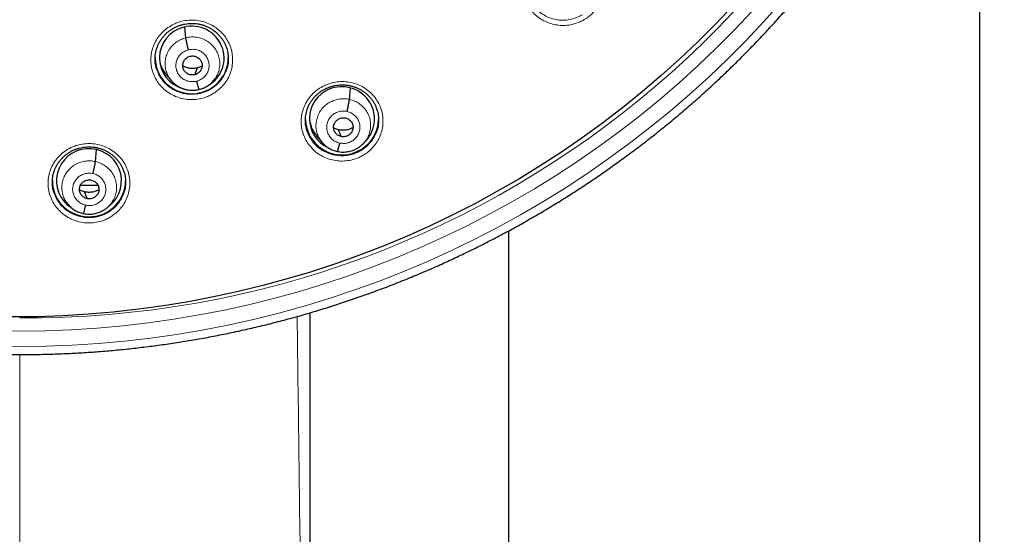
# Model space of a CAD drawing. Header units: millimetres. Extents: x 8 to 2236, y 12 to 2208.
# Tile 49 of 165: x 1087 to 1133, y 1823 to 1847. Entities that reach past the tile are written whole.
import ezdxf

# ---------------------------------------------------------------- set-up
doc = ezdxf.new("R2010")
doc.units = ezdxf.units.MM

msp = doc.modelspace()

# ---------------------------------------------------------------- linework, layer by layer
at = {"color": 7, "linetype": 'Continuous', "lineweight": 30}
for p, q in [((1131.968, 1718.676), (1131.968, 1862.978)), ((1095.083, 1846.075), (1095.034, 1846.577)), ((1095.501, 1844.358), (1095.627, 1844.676)), ((1094.156, 1844.388), (1094.402, 1844.09)), ((1096.383, 1844.098), (1096.506, 1844.247)), ((1102.685, 1843.211), (1102.732, 1843.738)), ((1102.296, 1841.485), (1102.179, 1841.799)), ((1101.158, 1841.522), (1101.406, 1841.222)), ((1103.387, 1841.223), (1103.47, 1841.323)), ((1090.881, 1840.322), (1090.93, 1840.877)), ((1103.391, 1841.236), (1103.383, 1841.226)), ((1089.151, 1838.972), (1089.173, 1838.927)), ((1090.492, 1838.598), (1090.375, 1838.913)), ((1089.447, 1838.524), (1089.601, 1838.338)), ((1091.588, 1838.348), (1091.579, 1838.338)), ((1091.583, 1838.335), (1091.699, 1838.475)), ((1110.068, 1837.095), (1110.068, 1718.676))]:
    msp.add_line(p, q, dxfattribs=at)
at = {"color": 252, "linetype": 'Continuous', "lineweight": 0}
msp.add_line((1087.363, 1831.351), (1087.363, 1731.985), dxfattribs=at)
at = {"color": 252, "linetype": 'Continuous', "lineweight": 0, "flags": 128}
for points in [[(1086.145, 1831.736), (1087.363, 1831.721), (1088.581, 1831.736), (1089.798, 1831.783), (1091.014, 1831.861), (1092.227, 1831.971), (1093.436, 1832.111), (1094.642, 1832.283), (1095.842, 1832.485), (1097.037, 1832.719), (1098.225, 1832.983), (1099.405, 1833.277), (1100.578, 1833.601), (1101.741, 1833.956), (1102.894, 1834.34), (1104.037, 1834.754), (1105.168, 1835.197), (1106.287, 1835.669), (1107.393, 1836.17), (1108.486, 1836.699), (1109.564, 1837.255), (1110.626, 1837.839), (1111.673, 1838.451), (1112.703, 1839.089), (1113.716, 1839.753), (1114.711, 1840.443), (1115.687, 1841.158), (1116.643, 1841.899), (1117.58, 1842.663), (1118.496, 1843.452), (1119.39, 1844.263), (1120.262, 1845.097), (1121.112, 1845.954), (1121.939, 1846.832), (1122.742, 1847.731)], [(1121.388, 1847.309), (1120.575, 1846.445), (1119.738, 1845.602), (1118.88, 1844.781), (1118, 1843.982), (1117.098, 1843.206), (1116.177, 1842.454), (1115.236, 1841.726), (1114.275, 1841.022), (1113.296, 1840.343), (1112.3, 1839.689), (1111.286, 1839.061), (1110.256, 1838.459), (1109.21, 1837.885), (1108.149, 1837.337), (1107.074, 1836.816), (1105.986, 1836.324), (1104.885, 1835.859), (1103.771, 1835.423), (1102.647, 1835.016), (1101.512, 1834.638), (1100.367, 1834.289), (1099.213, 1833.97), (1098.052, 1833.68), (1096.883, 1833.42), (1095.707, 1833.191), (1094.526, 1832.991), (1093.34, 1832.823), (1092.149, 1832.684), (1090.956, 1832.577), (1089.76, 1832.5), (1088.562, 1832.453), (1087.363, 1832.438), (1086.165, 1832.453)]]:
    msp.add_lwpolyline(points, dxfattribs=at)
at = {"color": 7, "linetype": 'Continuous', "lineweight": 30, "flags": 128}
msp.add_lwpolyline([(1120.515, 1847.574), (1119.712, 1846.728), (1118.886, 1845.903), (1118.038, 1845.1), (1117.17, 1844.319), (1116.281, 1843.56), (1115.372, 1842.825), (1114.443, 1842.113), (1113.496, 1841.425), (1112.531, 1840.761), (1111.549, 1840.123), (1110.55, 1839.51), (1109.535, 1838.923), (1108.505, 1838.363), (1107.46, 1837.829), (1106.401, 1837.322), (1105.329, 1836.842), (1104.244, 1836.391), (1103.148, 1835.967), (1102.041, 1835.571), (1100.924, 1835.204), (1099.797, 1834.866), (1098.662, 1834.557), (1097.519, 1834.277), (1096.369, 1834.027), (1095.213, 1833.806), (1094.051, 1833.616), (1092.884, 1833.455), (1091.714, 1833.324), (1090.54, 1833.223), (1089.364, 1833.152), (1088.187, 1833.112), (1087.009, 1833.102)], dxfattribs=at)
at = {"color": 252, "linetype": 'Continuous', "lineweight": 0}
msp.add_arc((1087.708, 1878.029), 44.972, 269.5605, 351.3998, dxfattribs=at)
at = {"color": 7, "linetype": 'Continuous', "lineweight": 30}
for centre, radius, start, end in [((1095.347, 1845.168), 1.693, 180.7051, 284.3235), ((1095.379, 1845.159), 1.676, 283.3522, 359.6146), ((1102.334, 1842.329), 1.697, 182.3666, 293.1694), ((1102.369, 1842.313), 1.669, 292.2995, 358.7255), ((1090.567, 1839.443), 1.686, 180.5378, 275.5197), ((1090.6, 1839.441), 1.681, 274.4052, 359.5356)]:
    msp.add_arc(centre, radius, start, end, dxfattribs=at)
for centre, major_axis, ratio, start_param, end_param in [((1095.358, 1845.134), (1.494, -0.143), 0.986246, 1.910687, 4.539827), ((1095.358, 1845.134), (1.494, -0.143), 0.986246, 5.335975, 8.193873), ((1102.337, 1842.307), (1.484, -0.295), 0.985767, 2.168707, 4.473564), ((1102.337, 1842.307), (1.484, -0.295), 0.985767, 5.729225, 8.451892), ((1090.581, 1839.43), (1.508, -0.09), 0.988953, 1.717853, 4.187704), ((1090.581, 1839.43), (1.508, -0.09), 0.988953, 5.452049, 8.001039), ((1102.337, 1842.307), (1.484, -0.295), 0.985767, 5.665524, 5.675265)]:
    msp.add_ellipse(centre, major_axis=major_axis, ratio=ratio, start_param=start_param, end_param=end_param, dxfattribs=at)
for points, knots in [([(1079.685, 1831.972), (1079.913, 1831.935), (1080.394, 1831.859), (1081.131, 1831.757), (1081.895, 1831.662), (1082.661, 1831.58), (1083.428, 1831.511), (1084.196, 1831.454), (1084.965, 1831.409), (1085.735, 1831.376), (1086.505, 1831.356), (1087.275, 1831.349), (1088.046, 1831.354), (1088.816, 1831.371), (1089.586, 1831.4), (1090.355, 1831.442), (1091.123, 1831.497), (1091.89, 1831.563), (1092.657, 1831.642), (1093.421, 1831.734), (1094.184, 1831.837), (1094.946, 1831.953), (1095.705, 1832.081), (1096.462, 1832.222), (1097.217, 1832.374), (1097.968, 1832.539), (1098.717, 1832.716), (1099.463, 1832.904), (1100.206, 1833.105), (1100.945, 1833.318), (1101.681, 1833.542), (1102.413, 1833.779), (1103.141, 1834.027), (1103.864, 1834.287), (1104.583, 1834.558), (1105.298, 1834.841), (1106.007, 1835.135), (1106.712, 1835.441), (1107.411, 1835.758), (1108.105, 1836.086), (1108.794, 1836.426), (1109.476, 1836.776), (1110.153, 1837.138), (1110.824, 1837.51), (1111.488, 1837.893), (1112.146, 1838.286), (1112.797, 1838.691), (1113.442, 1839.105), (1114.079, 1839.53), (1114.709, 1839.965), (1115.332, 1840.41), (1115.947, 1840.865), (1116.555, 1841.33), (1117.154, 1841.805), (1117.746, 1842.289), (1118.33, 1842.783), (1118.905, 1843.286), (1119.472, 1843.798), (1120.03, 1844.32), (1120.579, 1844.85), (1121.12, 1845.389), (1121.651, 1845.936), (1122.173, 1846.492), (1122.686, 1847.057), (1123.189, 1847.629), (1123.683, 1848.21), (1124.167, 1848.798), (1124.641, 1849.395), (1125.105, 1849.998), (1125.559, 1850.609), (1126.003, 1851.228), (1126.436, 1851.853), (1126.858, 1852.485), (1127.271, 1853.124), (1127.672, 1853.77), (1128.063, 1854.422), (1128.442, 1855.08), (1128.811, 1855.744), (1129.168, 1856.414), (1129.514, 1857.09), (1129.849, 1857.771), (1130.173, 1858.457), (1130.485, 1859.149), (1130.785, 1859.845), (1131.074, 1860.546), (1131.351, 1861.252), (1131.616, 1861.962), (1131.869, 1862.677), (1132.11, 1863.395), (1132.34, 1864.117), (1132.557, 1864.842), (1132.762, 1865.572), (1132.947, 1866.272), (1133.058, 1866.73), (1133.11, 1866.944)], [0, 0, 0, 0, 0.009788, 0.020686, 0.031584, 0.042482, 0.05338, 0.064278, 0.075177, 0.086075, 0.096973, 0.107871, 0.118769, 0.129667, 0.140565, 0.151463, 0.162362, 0.17326, 0.184158, 0.195056, 0.205954, 0.216852, 0.22775, 0.238648, 0.249546, 0.260444, 0.271342, 0.28224, 0.293138, 0.304036, 0.314934, 0.325832, 0.33673, 0.347628, 0.358526, 0.369423, 0.380321, 0.391219, 0.402117, 0.413014, 0.423912, 0.434809, 0.445707, 0.456605, 0.467502, 0.478399, 0.489297, 0.500194, 0.511091, 0.521989, 0.532886, 0.543783, 0.55468, 0.565577, 0.576474, 0.587371, 0.598268, 0.609165, 0.620062, 0.630959, 0.641855, 0.652752, 0.663649, 0.674545, 0.685442, 0.696338, 0.707234, 0.718131, 0.729027, 0.739923, 0.750819, 0.761716, 0.772612, 0.783508, 0.794404, 0.8053, 0.816196, 0.827091, 0.837987, 0.848883, 0.859779, 0.870674, 0.88157, 0.892465, 0.903361, 0.914256, 0.925152, 0.936047, 0.946943, 0.957838, 0.968733, 0.979629, 0.990524, 1, 1, 1, 1]), ([(1093.753, 1845.641), (1093.757, 1845.651), (1093.774, 1845.705), (1093.818, 1845.8), (1093.885, 1845.925), (1093.964, 1846.043), (1094.053, 1846.155), (1094.153, 1846.259), (1094.261, 1846.356), (1094.378, 1846.444), (1094.502, 1846.521), (1094.632, 1846.588), (1094.766, 1846.643), (1094.904, 1846.686), (1095.046, 1846.717), (1095.19, 1846.737), (1095.336, 1846.745), (1095.483, 1846.741), (1095.63, 1846.724), (1095.774, 1846.696), (1095.914, 1846.656), (1096.05, 1846.604), (1096.18, 1846.541), (1096.303, 1846.468), (1096.419, 1846.385), (1096.529, 1846.292), (1096.631, 1846.189), (1096.724, 1846.078), (1096.807, 1845.96), (1096.878, 1845.836), (1096.926, 1845.735), (1096.947, 1845.675), (1096.953, 1845.659)], [0, 0, 0, 0, 0.007537, 0.042505, 0.077089, 0.111763, 0.146706, 0.181862, 0.217156, 0.252492, 0.287749, 0.322843, 0.357714, 0.392269, 0.426751, 0.461532, 0.496558, 0.531753, 0.567026, 0.60226, 0.63737, 0.672301, 0.706942, 0.741354, 0.776095, 0.811173, 0.846498, 0.881953, 0.917388, 0.952654, 0.987645, 1, 1, 1, 1]), ([(1095.204, 1845.517), (1095.196, 1845.546), (1095.182, 1845.604), (1095.16, 1845.693), (1095.14, 1845.778), (1095.123, 1845.859), (1095.107, 1845.931), (1095.095, 1845.993), (1095.086, 1846.043), (1095.084, 1846.065), (1095.083, 1846.075)], [0, 0, 0, 0, 0.126292, 0.251728, 0.376567, 0.500877, 0.624926, 0.749284, 0.874246, 1, 1, 1, 1]), ([(1093.751, 1844.563), (1093.733, 1844.613), (1093.682, 1844.75), (1093.651, 1844.989), (1093.658, 1845.267), (1093.695, 1845.488), (1093.744, 1845.608), (1093.758, 1845.642)], [0, 0, 0, 0, 0.144108, 0.39643, 0.648751, 0.900729, 1, 1, 1, 1]), ([(1096.949, 1845.661), (1096.96, 1845.635), (1097.008, 1845.523), (1097.048, 1845.31), (1097.061, 1845.032), (1097.028, 1844.758), (1096.968, 1844.587), (1096.938, 1844.504)], [0, 0, 0, 0, 0.072572, 0.3079, 0.542975, 0.778048, 1, 1, 1, 1]), ([(1095.501, 1844.358), (1095.471, 1844.353), (1095.413, 1844.342), (1095.323, 1844.349), (1095.237, 1844.371), (1095.156, 1844.408), (1095.084, 1844.46), (1095.023, 1844.523), (1094.978, 1844.598), (1094.948, 1844.68), (1094.935, 1844.765), (1094.939, 1844.852), (1094.962, 1844.936), (1095.001, 1845.015), (1095.054, 1845.085), (1095.12, 1845.144), (1095.195, 1845.191), (1095.252, 1845.209), (1095.281, 1845.217)], [0, 0, 0, 0, 0.062616, 0.12509, 0.187745, 0.250478, 0.313047, 0.375342, 0.437604, 0.5, 0.562395, 0.624658, 0.686954, 0.749523, 0.812256, 0.87491, 0.937384, 1, 1, 1, 1]), ([(1095.281, 1845.217), (1095.31, 1845.223), (1095.368, 1845.234), (1095.458, 1845.227), (1095.544, 1845.205), (1095.625, 1845.167), (1095.697, 1845.116), (1095.758, 1845.052), (1095.803, 1844.978), (1095.833, 1844.896), (1095.846, 1844.81), (1095.842, 1844.724), (1095.819, 1844.639), (1095.78, 1844.561), (1095.727, 1844.491), (1095.662, 1844.432), (1095.586, 1844.384), (1095.529, 1844.367), (1095.501, 1844.358)], [0, 0, 0, 0, 0.062616, 0.12509, 0.187744, 0.250477, 0.313046, 0.375341, 0.437603, 0.499999, 0.562394, 0.624657, 0.686953, 0.749522, 0.812255, 0.87491, 0.937384, 1, 1, 1, 1]), ([(1093.872, 1844.931), (1093.898, 1844.855), (1093.954, 1844.682), (1094.057, 1844.499), (1094.144, 1844.408), (1094.16, 1844.392)], [0, 0, 0, 0, 0.393313, 0.887538, 1, 1, 1, 1]), ([(1095.627, 1844.676), (1095.564, 1844.664), (1095.438, 1844.64), (1095.246, 1844.656), (1095.077, 1844.696), (1094.979, 1844.745), (1094.938, 1844.766)], [0, 0, 0, 0, 0.268526, 0.536446, 0.805138, 1, 1, 1, 1]), ([(1095.841, 1844.76), (1095.829, 1844.753), (1095.764, 1844.712), (1095.689, 1844.692), (1095.627, 1844.676)], [0, 0, 0, 0, 0.174862, 1, 1, 1, 1]), ([(1094.393, 1844.101), (1094.398, 1844.095), (1094.41, 1844.081), (1094.443, 1844.043), (1094.502, 1843.983), (1094.598, 1843.899), (1094.713, 1843.821), (1094.841, 1843.753), (1094.975, 1843.7), (1095.114, 1843.661), (1095.255, 1843.639), (1095.394, 1843.632), (1095.542, 1843.64), (1095.642, 1843.661), (1095.693, 1843.673)], [0, 0, 0, 0, 0.017385, 0.040394, 0.104182, 0.192233, 0.304692, 0.393308, 0.492828, 0.603211, 0.693117, 0.789109, 0.891294, 1, 1, 1, 1]), ([(1095.577, 1844.059), (1095.585, 1844.03), (1095.599, 1843.973), (1095.621, 1843.895), (1095.641, 1843.825), (1095.659, 1843.765), (1095.674, 1843.718), (1095.686, 1843.686), (1095.69, 1843.678), (1095.693, 1843.674)], [0, 0, 0, 0, 0.144511, 0.290043, 0.436429, 0.583164, 0.729865, 0.876425, 1, 1, 1, 1]), ([(1095.693, 1843.673), (1095.76, 1843.69), (1095.895, 1843.726), (1096.081, 1843.825), (1096.251, 1843.95), (1096.344, 1844.055), (1096.391, 1844.108)], [0, 0, 0, 0, 0.249039, 0.498396, 0.748773, 1, 1, 1, 1]), ([(1100.736, 1842.779), (1100.739, 1842.789), (1100.756, 1842.843), (1100.8, 1842.939), (1100.867, 1843.063), (1100.946, 1843.181), (1101.035, 1843.293), (1101.134, 1843.398), (1101.242, 1843.495), (1101.359, 1843.583), (1101.483, 1843.661), (1101.612, 1843.728), (1101.747, 1843.783), (1101.885, 1843.827), (1102.026, 1843.859), (1102.17, 1843.879), (1102.316, 1843.887), (1102.463, 1843.884), (1102.609, 1843.868), (1102.754, 1843.84), (1102.894, 1843.801), (1103.03, 1843.75), (1103.16, 1843.688), (1103.283, 1843.615), (1103.4, 1843.533), (1103.51, 1843.44), (1103.612, 1843.338), (1103.705, 1843.227), (1103.788, 1843.11), (1103.859, 1842.986), (1103.908, 1842.885), (1103.93, 1842.824), (1103.935, 1842.808)], [0, 0, 0, 0, 0.007566, 0.042502, 0.077047, 0.111679, 0.146581, 0.181697, 0.216951, 0.252247, 0.287464, 0.322516, 0.357344, 0.391856, 0.426303, 0.461051, 0.496046, 0.531215, 0.566467, 0.601687, 0.636788, 0.671717, 0.706363, 0.74078, 0.775525, 0.810608, 0.845937, 0.881397, 0.916841, 0.952118, 0.987124, 1, 1, 1, 1]), ([(1102.572, 1842.65), (1102.579, 1842.679), (1102.593, 1842.737), (1102.613, 1842.826), (1102.631, 1842.912), (1102.648, 1842.993), (1102.662, 1843.066), (1102.673, 1843.128), (1102.682, 1843.179), (1102.684, 1843.2), (1102.685, 1843.211)], [0, 0, 0, 0, 0.125674, 0.25095, 0.37593, 0.500534, 0.624912, 0.749534, 0.874557, 1, 1, 1, 1]), ([(1100.735, 1841.702), (1100.716, 1841.752), (1100.666, 1841.89), (1100.634, 1842.128), (1100.64, 1842.406), (1100.678, 1842.627), (1100.727, 1842.747), (1100.74, 1842.781)], [0, 0, 0, 0, 0.145129, 0.397395, 0.64966, 0.901461, 1, 1, 1, 1]), ([(1103.931, 1842.81), (1103.942, 1842.783), (1103.991, 1842.672), (1104.03, 1842.459), (1104.044, 1842.181), (1104.011, 1841.908), (1103.951, 1841.736), (1103.921, 1841.653)], [0, 0, 0, 0, 0.072597, 0.307687, 0.542371, 0.777055, 1, 1, 1, 1]), ([(1100.834, 1842.223), (1100.856, 1842.128), (1100.902, 1841.934), (1101.019, 1841.698), (1101.124, 1841.573), (1101.164, 1841.526)], [0, 0, 0, 0, 0.375355, 0.765952, 1, 1, 1, 1]), ([(1102.296, 1841.485), (1102.268, 1841.493), (1102.211, 1841.509), (1102.134, 1841.554), (1102.068, 1841.612), (1102.013, 1841.681), (1101.973, 1841.759), (1101.949, 1841.842), (1101.943, 1841.929), (1101.954, 1842.015), (1101.983, 1842.097), (1102.027, 1842.173), (1102.086, 1842.238), (1102.157, 1842.291), (1102.238, 1842.33), (1102.324, 1842.354), (1102.413, 1842.363), (1102.472, 1842.353), (1102.501, 1842.348)], [0, 0, 0, 0, 0.0626184, 0.1250977, 0.1877553, 0.2504894, 0.313058, 0.3753544, 0.4376197, 0.5000164, 0.562408, 0.6246619, 0.686949, 0.7495139, 0.8122485, 0.8749072, 0.9373855, 1, 1, 1, 1]), ([(1102.501, 1842.348), (1102.53, 1842.34), (1102.587, 1842.324), (1102.663, 1842.279), (1102.73, 1842.221), (1102.784, 1842.152), (1102.825, 1842.074), (1102.849, 1841.991), (1102.855, 1841.904), (1102.843, 1841.818), (1102.815, 1841.736), (1102.771, 1841.66), (1102.711, 1841.595), (1102.64, 1841.542), (1102.56, 1841.503), (1102.474, 1841.479), (1102.384, 1841.47), (1102.326, 1841.48), (1102.296, 1841.485)], [0, 0, 0, 0, 0.062618, 0.125097, 0.187755, 0.250488, 0.313057, 0.375353, 0.437618, 0.500015, 0.562407, 0.624661, 0.686948, 0.749513, 0.812248, 0.874907, 0.937385, 1, 1, 1, 1]), ([(1102.179, 1841.799), (1102.117, 1841.815), (1102.036, 1841.835), (1101.965, 1841.877), (1101.949, 1841.887)], [0, 0, 0, 0, 0.766642, 1, 1, 1, 1]), ([(1102.851, 1841.897), (1102.815, 1841.878), (1102.723, 1841.83), (1102.56, 1841.788), (1102.368, 1841.768), (1102.242, 1841.789), (1102.179, 1841.799)], [0, 0, 0, 0, 0.174739, 0.450155, 0.724778, 1, 1, 1, 1]), ([(1088.978, 1839.907), (1088.981, 1839.915), (1088.998, 1839.968), (1089.041, 1840.062), (1089.108, 1840.186), (1089.186, 1840.304), (1089.275, 1840.416), (1089.374, 1840.521), (1089.482, 1840.618), (1089.598, 1840.706), (1089.722, 1840.783), (1089.852, 1840.85), (1089.986, 1840.905), (1090.124, 1840.948), (1090.265, 1840.98), (1090.409, 1841), (1090.555, 1841.008), (1090.702, 1841.004), (1090.848, 1840.988), (1090.993, 1840.96), (1091.134, 1840.921), (1091.269, 1840.87), (1091.399, 1840.808), (1091.522, 1840.735), (1091.639, 1840.652), (1091.75, 1840.56), (1091.852, 1840.457), (1091.945, 1840.347), (1092.029, 1840.229), (1092.1, 1840.106), (1092.15, 1840.003), (1092.172, 1839.941), (1092.178, 1839.923)], [0, 0, 0, 0, 0.006653, 0.041633, 0.076227, 0.110905, 0.145848, 0.181002, 0.216289, 0.251614, 0.286856, 0.321932, 0.356784, 0.391315, 0.425758, 0.460497, 0.495481, 0.530634, 0.565864, 0.601052, 0.636113, 0.670993, 0.705583, 0.739941, 0.774628, 0.809657, 0.844939, 0.880356, 0.915762, 0.951003, 0.985972, 1, 1, 1, 1]), ([(1101.401, 1841.23), (1101.449, 1841.177), (1101.544, 1841.07), (1101.719, 1840.944), (1101.91, 1840.846), (1102.049, 1840.812), (1102.118, 1840.795)], [0, 0, 0, 0, 0.250953, 0.501284, 0.750761, 1, 1, 1, 1]), ([(1102.118, 1840.795), (1102.162, 1840.786), (1102.248, 1840.769), (1102.377, 1840.761), (1102.5, 1840.766), (1102.65, 1840.785), (1102.818, 1840.829), (1102.993, 1840.905), (1103.135, 1840.99), (1103.247, 1841.077), (1103.332, 1841.158), (1103.377, 1841.211), (1103.397, 1841.234)], [0, 0, 0, 0, 0.0950992, 0.1855364, 0.2715659, 0.3532975, 0.5038295, 0.6372523, 0.7534945, 0.8526189, 0.9347313, 1, 1, 1, 1]), ([(1102.225, 1841.183), (1102.218, 1841.155), (1102.204, 1841.097), (1102.185, 1841.02), (1102.167, 1840.95), (1102.15, 1840.891), (1102.136, 1840.844), (1102.125, 1840.811), (1102.12, 1840.801), (1102.118, 1840.797)], [0, 0, 0, 0, 0.145237, 0.290616, 0.436831, 0.583717, 0.730676, 0.877104, 1, 1, 1, 1]), ([(1090.768, 1839.762), (1090.775, 1839.791), (1090.788, 1839.849), (1090.808, 1839.938), (1090.827, 1840.024), (1090.843, 1840.105), (1090.858, 1840.177), (1090.869, 1840.239), (1090.877, 1840.29), (1090.879, 1840.311), (1090.881, 1840.322)], [0, 0, 0, 0, 0.126049, 0.251433, 0.376335, 0.500758, 0.624928, 0.749386, 0.874373, 1, 1, 1, 1]), ([(1092.174, 1839.925), (1092.185, 1839.9), (1092.233, 1839.79), (1092.273, 1839.579), (1092.287, 1839.301), (1092.255, 1839.027), (1092.194, 1838.855), (1092.165, 1838.771)], [0, 0, 0, 0, 0.0686892, 0.3042399, 0.539557, 0.7748735, 1, 1, 1, 1]), ([(1088.977, 1838.833), (1088.959, 1838.881), (1088.909, 1839.017), (1088.878, 1839.253), (1088.883, 1839.531), (1088.92, 1839.753), (1088.969, 1839.873), (1088.983, 1839.908)], [0, 0, 0, 0, 0.139913, 0.392989, 0.646065, 0.89874, 1, 1, 1, 1]), ([(1090.492, 1838.598), (1090.463, 1838.606), (1090.406, 1838.622), (1090.33, 1838.668), (1090.263, 1838.726), (1090.209, 1838.795), (1090.168, 1838.873), (1090.144, 1838.956), (1090.138, 1839.043), (1090.15, 1839.129), (1090.178, 1839.211), (1090.222, 1839.287), (1090.282, 1839.351), (1090.353, 1839.404), (1090.433, 1839.443), (1090.519, 1839.467), (1090.608, 1839.475), (1090.667, 1839.466), (1090.696, 1839.461)], [0, 0, 0, 0, 0.062617, 0.125093, 0.187748, 0.250481, 0.313051, 0.375349, 0.437614, 0.50001, 0.562404, 0.624662, 0.686954, 0.749522, 0.812255, 0.87491, 0.937385, 1, 1, 1, 1]), ([(1090.696, 1839.461), (1090.725, 1839.453), (1090.782, 1839.437), (1090.859, 1839.391), (1090.925, 1839.333), (1090.98, 1839.264), (1091.02, 1839.186), (1091.044, 1839.103), (1091.05, 1839.016), (1091.038, 1838.93), (1091.01, 1838.848), (1090.966, 1838.772), (1090.907, 1838.707), (1090.835, 1838.655), (1090.755, 1838.616), (1090.669, 1838.592), (1090.58, 1838.583), (1090.521, 1838.593), (1090.492, 1838.598)], [0, 0, 0, 0, 0.062617, 0.125093, 0.187747, 0.25048, 0.313049, 0.375347, 0.437612, 0.500009, 0.562403, 0.624661, 0.686953, 0.74952, 0.812254, 0.87491, 0.937385, 1, 1, 1, 1]), ([(1090.375, 1838.913), (1090.312, 1838.929), (1090.231, 1838.949), (1090.16, 1838.992), (1090.144, 1839.002)], [0, 0, 0, 0, 0.766682, 1, 1, 1, 1]), ([(1090.533, 1839.21), (1090.422, 1839.21), (1090.308, 1839.21), (1090.184, 1839.21), (1090.181, 1839.21)], [0, 0, 0, 0, 0.974998, 1, 1, 1, 1]), ([(1091.046, 1839.009), (1091.011, 1838.991), (1090.919, 1838.942), (1090.755, 1838.901), (1090.564, 1838.881), (1090.438, 1838.903), (1090.375, 1838.913)], [0, 0, 0, 0, 0.1748355, 0.4502143, 0.7248004, 1, 1, 1, 1]), ([(1091.004, 1839.21), (1090.983, 1839.21), (1090.899, 1839.21), (1090.743, 1839.21), (1090.603, 1839.21), (1090.533, 1839.21)], [0, 0, 0, 0, 0.146289, 0.572548, 1, 1, 1, 1]), ([(1089.597, 1838.346), (1089.644, 1838.292), (1089.74, 1838.185), (1089.914, 1838.059), (1090.106, 1837.96), (1090.244, 1837.926), (1090.313, 1837.909)], [0, 0, 0, 0, 0.250889, 0.501202, 0.750702, 1, 1, 1, 1]), ([(1090.313, 1837.91), (1090.357, 1837.901), (1090.444, 1837.883), (1090.573, 1837.875), (1090.695, 1837.879), (1090.845, 1837.898), (1091.014, 1837.942), (1091.189, 1838.017), (1091.331, 1838.102), (1091.443, 1838.189), (1091.528, 1838.27), (1091.573, 1838.323), (1091.593, 1838.346)], [0, 0, 0, 0, 0.095094, 0.185523, 0.271544, 0.353267, 0.503786, 0.637202, 0.753444, 0.852577, 0.934706, 1, 1, 1, 1]), ([(1090.421, 1838.297), (1090.414, 1838.268), (1090.4, 1838.211), (1090.38, 1838.134), (1090.362, 1838.065), (1090.346, 1838.005), (1090.331, 1837.958), (1090.32, 1837.925), (1090.316, 1837.915), (1090.314, 1837.911)], [0, 0, 0, 0, 0.144861, 0.290147, 0.436473, 0.583581, 0.730781, 0.877372, 1, 1, 1, 1]), ([(1100.863, 1716.129), (1100.863, 1716.198), (1100.862, 1716.562), (1100.862, 1717.204), (1100.862, 1718.038), (1100.862, 1718.823), (1100.862, 1719.559), (1100.862, 1720.234), (1100.862, 1720.85), (1100.862, 1721.408), (1100.862, 1721.922), (1100.862, 1722.392), (1100.862, 1722.825), (1100.862, 1723.218), (1100.862, 1723.57), (1100.862, 1723.873), (1100.862, 1724.128), (1100.862, 1724.333), (1100.862, 1724.5), (1100.862, 1724.647), (1100.862, 1724.796), (1100.862, 1725.036), (1100.862, 1725.381), (1100.862, 1725.846), (1100.862, 1726.342), (1100.862, 1726.866), (1100.862, 1727.413), (1100.862, 1728.002), (1100.862, 1728.62), (1100.862, 1729.256), (1100.862, 1730.265), (1100.862, 1731.655), (1100.862, 1733.436), (1100.862, 1735.252), (1100.862, 1737.115), (1100.862, 1739.026), (1100.862, 1740.976), (1100.862, 1742.935), (1100.862, 1744.888), (1100.862, 1746.829), (1100.861, 1748.758), (1100.861, 1750.539), (1100.861, 1752.173), (1100.861, 1753.661), (1100.861, 1755.142), (1100.861, 1756.612), (1100.861, 1758.047), (1100.861, 1759.433), (1100.861, 1760.759), (1100.861, 1762.032), (1100.861, 1763.254), (1100.861, 1764.424), (1100.861, 1765.541), (1100.86, 1766.607), (1100.86, 1767.503), (1100.86, 1768.243), (1100.86, 1768.851), (1100.86, 1769.472), (1100.86, 1770.12), (1100.86, 1770.853), (1100.86, 1771.677), (1100.86, 1772.595), (1100.86, 1773.559), (1100.86, 1774.567), (1100.86, 1775.613), (1100.86, 1776.696), (1100.86, 1777.817), (1100.86, 1778.971), (1100.86, 1780.68), (1100.86, 1782.916), (1100.86, 1785.659), (1100.86, 1788.27), (1100.86, 1790.749), (1100.86, 1793.098), (1100.86, 1795.412), (1100.86, 1797.687), (1100.86, 1799.923), (1100.86, 1802.075), (1100.86, 1804.147), (1100.86, 1805.694), (1100.86, 1806.77), (1100.86, 1807.385), (1100.86, 1807.997), (1100.86, 1808.614), (1100.86, 1809.311), (1100.86, 1810.106), (1100.86, 1811.008), (1100.86, 1811.962), (1100.86, 1812.968), (1100.86, 1814.025), (1100.86, 1815.134), (1100.86, 1816.294), (1100.86, 1817.506), (1100.86, 1818.769), (1100.86, 1820.085), (1100.86, 1821.452), (1100.86, 1822.87), (1100.86, 1824.341), (1100.86, 1825.818), (1100.86, 1827.3), (1100.86, 1828.785), (1100.86, 1830.312), (1100.86, 1831.821), (1100.86, 1832.82), (1100.86, 1833.296)], [0, 0, 0, 0, 0.001777, 0.009314, 0.016433, 0.023132, 0.029412, 0.03527, 0.040408, 0.045172, 0.04956, 0.053574, 0.057211, 0.060631, 0.063635, 0.066224, 0.068397, 0.070154, 0.071476, 0.072666, 0.073934, 0.075282, 0.078806, 0.082775, 0.087191, 0.09151, 0.096184, 0.101213, 0.106569, 0.112016, 0.117505, 0.13241, 0.147612, 0.16311, 0.178904, 0.195325, 0.212049, 0.228818, 0.245487, 0.262057, 0.278526, 0.294895, 0.307658, 0.32036, 0.333001, 0.34558, 0.357994, 0.369753, 0.381069, 0.391941, 0.402369, 0.412353, 0.421892, 0.430987, 0.439637, 0.444847, 0.449933, 0.455214, 0.460745, 0.466526, 0.473989, 0.481831, 0.490053, 0.498656, 0.507639, 0.516832, 0.526393, 0.536322, 0.546391, 0.570133, 0.593548, 0.616632, 0.636961, 0.657022, 0.676786, 0.696208, 0.715285, 0.734019, 0.75133, 0.768337, 0.77362, 0.778872, 0.784094, 0.789295, 0.794679, 0.80194, 0.809642, 0.817783, 0.826364, 0.835386, 0.844849, 0.854751, 0.865095, 0.875879, 0.887105, 0.898771, 0.910878, 0.923427, 0.936417, 0.948712, 0.961378, 0.974416, 0.987824, 1, 1, 1, 1])]:
    msp.add_open_spline(points, degree=3, knots=knots, dxfattribs=at)
at = {"color": 252, "linetype": 'Continuous', "lineweight": 0}
for points, knots in [([(1113.624, 1846.934), (1113.692, 1846.979), (1113.848, 1847.083), (1114.06, 1847.287), (1114.25, 1847.54), (1114.394, 1847.821), (1114.488, 1848.12), (1114.529, 1848.43), (1114.516, 1848.742), (1114.449, 1849.048), (1114.331, 1849.338), (1114.164, 1849.604), (1113.953, 1849.84), (1113.704, 1850.036), (1113.424, 1850.19), (1113.121, 1850.294), (1112.804, 1850.349), (1112.482, 1850.349), (1112.203, 1850.305), (1111.973, 1850.235), (1111.751, 1850.142), (1111.51, 1850), (1111.265, 1849.795), (1111.059, 1849.554), (1110.897, 1849.283), (1110.784, 1848.99), (1110.723, 1848.682), (1110.716, 1848.37), (1110.762, 1848.061), (1110.862, 1847.764), (1111.01, 1847.487), (1111.206, 1847.24), (1111.441, 1847.028), (1111.711, 1846.858), (1112.006, 1846.734), (1112.319, 1846.661), (1112.64, 1846.64), (1112.961, 1846.672), (1113.232, 1846.745), (1113.453, 1846.836), (1113.567, 1846.902), (1113.624, 1846.934)], [0, 0, 0, 0, 0.020515, 0.047296, 0.074076, 0.100853, 0.12763, 0.154433, 0.181236, 0.208083, 0.23493, 0.261821, 0.288712, 0.315627, 0.342542, 0.36945, 0.396358, 0.423232, 0.450106, 0.466889, 0.483672, 0.510448, 0.537225, 0.564002, 0.590779, 0.617561, 0.644343, 0.671158, 0.697974, 0.724836, 0.751698, 0.778599, 0.805501, 0.832417, 0.859333, 0.886233, 0.913133, 0.939992, 0.966852, 0.983426, 1, 1, 1, 1]), ([(1113.511, 1847.148), (1113.46, 1847.119), (1113.357, 1847.061), (1113.16, 1846.979), (1112.917, 1846.913), (1112.631, 1846.884), (1112.344, 1846.903), (1112.157, 1846.946), (1111.976, 1847.005), (1111.799, 1847.079), (1111.558, 1847.23), (1111.347, 1847.42), (1111.174, 1847.641), (1111.061, 1847.837), (1111.022, 1847.962), (1111.011, 1847.998)], [0, 0, 0, 0, 0.057929, 0.115858, 0.209713, 0.30357, 0.397418, 0.491267, 0.491711, 0.585819, 0.679928, 0.77399, 0.868052, 0.961973, 1, 1, 1, 1]), ([(1096.369, 1843.487), (1096.434, 1843.531), (1096.588, 1843.633), (1096.797, 1843.834), (1096.988, 1844.086), (1097.131, 1844.366), (1097.225, 1844.665), (1097.265, 1844.975), (1097.252, 1845.288), (1097.184, 1845.593), (1097.065, 1845.884), (1096.897, 1846.151), (1096.685, 1846.386), (1096.435, 1846.583), (1096.156, 1846.738), (1095.852, 1846.843), (1095.536, 1846.898), (1095.214, 1846.899), (1094.936, 1846.856), (1094.707, 1846.787), (1094.486, 1846.695), (1094.245, 1846.554), (1094, 1846.351), (1093.794, 1846.111), (1093.632, 1845.84), (1093.52, 1845.547), (1093.458, 1845.24), (1093.452, 1844.928), (1093.499, 1844.618), (1093.599, 1844.321), (1093.749, 1844.044), (1093.945, 1843.797), (1094.181, 1843.584), (1094.451, 1843.413), (1094.746, 1843.289), (1095.059, 1843.215), (1095.38, 1843.193), (1095.7, 1843.224), (1095.972, 1843.296), (1096.195, 1843.388), (1096.311, 1843.454), (1096.369, 1843.487)], [0, 0, 0, 0, 0.019838, 0.046637, 0.073436, 0.100261, 0.127087, 0.153948, 0.180809, 0.207699, 0.234589, 0.261487, 0.288386, 0.31527, 0.342155, 0.369008, 0.39586, 0.422678, 0.449497, 0.466202, 0.482907, 0.509722, 0.536536, 0.56335, 0.590164, 0.617, 0.643837, 0.670708, 0.69758, 0.724475, 0.751369, 0.778266, 0.805163, 0.832039, 0.858914, 0.885756, 0.912598, 0.939407, 0.966216, 0.983108, 1, 1, 1, 1]), ([(1094.396, 1844.103), (1094.386, 1844.113), (1094.32, 1844.183), (1094.236, 1844.341), (1094.15, 1844.569), (1094.113, 1844.811), (1094.124, 1845.055), (1094.185, 1845.292), (1094.292, 1845.513), (1094.442, 1845.71), (1094.628, 1845.874), (1094.843, 1846.004), (1095.003, 1846.051), (1095.083, 1846.075)], [0, 0, 0, 0, 0.0165058, 0.1147361, 0.2130957, 0.3114557, 0.4096866, 0.507969, 0.6063339, 0.704712, 0.8031245, 0.9014941, 1, 1, 1, 1]), ([(1095.083, 1846.075), (1095.165, 1846.091), (1095.329, 1846.122), (1095.58, 1846.107), (1095.824, 1846.048), (1096.051, 1845.944), (1096.252, 1845.798), (1096.42, 1845.617), (1096.547, 1845.406), (1096.63, 1845.176), (1096.668, 1844.934), (1096.658, 1844.69), (1096.596, 1844.454), (1096.502, 1844.25), (1096.412, 1844.14), (1096.374, 1844.094)], [0, 0, 0, 0, 0.0787123, 0.157316, 0.2359538, 0.3145641, 0.3931639, 0.4716976, 0.55019, 0.6287857, 0.7073814, 0.7858738, 0.8644078, 0.9430079, 1, 1, 1, 1]), ([(1095.577, 1844.059), (1095.511, 1844.047), (1095.377, 1844.025), (1095.175, 1844.057), (1094.988, 1844.135), (1094.829, 1844.259), (1094.708, 1844.418), (1094.633, 1844.603), (1094.61, 1844.8), (1094.64, 1844.996), (1094.721, 1845.178), (1094.848, 1845.333), (1095.011, 1845.455), (1095.14, 1845.496), (1095.204, 1845.517)], [0, 0, 0, 0, 0.083335, 0.166671, 0.250005, 0.333339, 0.41667, 0.500002, 0.583331, 0.666664, 0.749998, 0.833331, 0.916665, 1, 1, 1, 1]), ([(1095.204, 1845.517), (1095.27, 1845.528), (1095.404, 1845.551), (1095.606, 1845.519), (1095.793, 1845.441), (1095.952, 1845.317), (1096.073, 1845.158), (1096.148, 1844.973), (1096.171, 1844.776), (1096.141, 1844.58), (1096.06, 1844.397), (1095.933, 1844.242), (1095.77, 1844.121), (1095.641, 1844.079), (1095.577, 1844.059)], [0, 0, 0, 0, 0.083336, 0.16667, 0.250005, 0.333339, 0.416673, 0.500003, 0.583336, 0.666668, 0.750003, 0.833337, 0.916667, 1, 1, 1, 1]), ([(1096.26, 1843.702), (1096.208, 1843.672), (1096.104, 1843.613), (1095.905, 1843.531), (1095.661, 1843.467), (1095.375, 1843.439), (1095.089, 1843.459), (1094.902, 1843.502), (1094.721, 1843.561), (1094.544, 1843.636), (1094.303, 1843.788), (1094.091, 1843.978), (1093.918, 1844.2), (1093.803, 1844.398), (1093.763, 1844.525), (1093.751, 1844.563)], [0, 0, 0, 0, 0.058836, 0.117671, 0.211023, 0.304375, 0.397724, 0.491074, 0.49141, 0.585031, 0.678653, 0.772357, 0.866062, 0.959766, 1, 1, 1, 1]), ([(1096.938, 1844.504), (1096.937, 1844.499), (1096.908, 1844.406), (1096.81, 1844.238), (1096.643, 1844.012), (1096.455, 1843.832), (1096.318, 1843.741), (1096.26, 1843.702)], [0, 0, 0, 0, 0.014372, 0.278108, 0.541554, 0.804998, 1, 1, 1, 1]), ([(1103.354, 1840.634), (1103.42, 1840.678), (1103.574, 1840.781), (1103.783, 1840.983), (1103.974, 1841.235), (1104.116, 1841.515), (1104.21, 1841.814), (1104.25, 1842.124), (1104.237, 1842.436), (1104.169, 1842.741), (1104.05, 1843.031), (1103.881, 1843.297), (1103.67, 1843.532), (1103.419, 1843.728), (1103.139, 1843.882), (1102.836, 1843.986), (1102.519, 1844.04), (1102.197, 1844.041), (1101.919, 1843.996), (1101.69, 1843.927), (1101.469, 1843.834), (1101.228, 1843.693), (1100.983, 1843.489), (1100.778, 1843.248), (1100.616, 1842.978), (1100.504, 1842.685), (1100.443, 1842.379), (1100.437, 1842.066), (1100.484, 1841.757), (1100.585, 1841.461), (1100.735, 1841.185), (1100.931, 1840.938), (1101.167, 1840.725), (1101.437, 1840.556), (1101.733, 1840.432), (1102.046, 1840.36), (1102.367, 1840.338), (1102.687, 1840.37), (1102.959, 1840.443), (1103.181, 1840.535), (1103.296, 1840.601), (1103.354, 1840.634)], [0, 0, 0, 0, 0.020037, 0.046813, 0.073589, 0.100389, 0.12719, 0.154034, 0.180879, 0.207768, 0.234656, 0.261571, 0.288485, 0.315394, 0.342304, 0.36918, 0.396056, 0.422886, 0.449716, 0.466429, 0.483143, 0.509933, 0.536723, 0.563512, 0.590301, 0.617113, 0.643926, 0.670786, 0.697645, 0.724544, 0.751444, 0.77836, 0.805276, 0.832178, 0.859079, 0.885942, 0.912804, 0.93962, 0.966435, 0.983218, 1, 1, 1, 1]), ([(1101.416, 1841.218), (1101.382, 1841.258), (1101.295, 1841.36), (1101.202, 1841.556), (1101.135, 1841.791), (1101.121, 1842.035), (1101.154, 1842.277), (1101.233, 1842.509), (1101.356, 1842.723), (1101.521, 1842.908), (1101.719, 1843.058), (1101.945, 1843.167), (1102.187, 1843.231), (1102.438, 1843.253), (1102.603, 1843.225), (1102.685, 1843.211)], [0, 0, 0, 0, 0.050481, 0.129624, 0.208701, 0.287738, 0.366878, 0.446015, 0.525046, 0.60412, 0.683263, 0.762416, 0.841598, 0.920746, 1, 1, 1, 1]), ([(1102.685, 1843.211), (1102.765, 1843.189), (1102.926, 1843.144), (1103.143, 1843.019), (1103.332, 1842.859), (1103.485, 1842.666), (1103.597, 1842.448), (1103.662, 1842.212), (1103.677, 1841.968), (1103.644, 1841.725), (1103.563, 1841.495), (1103.477, 1841.328), (1103.406, 1841.252), (1103.391, 1841.236)], [0, 0, 0, 0, 0.097571, 0.195008, 0.292487, 0.389933, 0.487366, 0.584718, 0.682022, 0.779452, 0.876878, 0.974174, 1, 1, 1, 1]), ([(1102.225, 1841.183), (1102.161, 1841.203), (1102.032, 1841.242), (1101.866, 1841.359), (1101.737, 1841.511), (1101.652, 1841.692), (1101.618, 1841.888), (1101.638, 1842.085), (1101.709, 1842.271), (1101.827, 1842.434), (1101.985, 1842.561), (1102.17, 1842.643), (1102.372, 1842.679), (1102.506, 1842.66), (1102.572, 1842.65)], [0, 0, 0, 0, 0.0833328, 0.1666634, 0.2499991, 0.3333345, 0.4166688, 0.4999984, 0.5833299, 0.6666622, 0.749996, 0.8333298, 0.9166636, 1, 1, 1, 1]), ([(1102.572, 1842.65), (1102.637, 1842.63), (1102.766, 1842.591), (1102.931, 1842.474), (1103.061, 1842.322), (1103.145, 1842.141), (1103.179, 1841.946), (1103.16, 1841.748), (1103.088, 1841.562), (1102.97, 1841.4), (1102.813, 1841.273), (1102.627, 1841.19), (1102.425, 1841.154), (1102.292, 1841.173), (1102.225, 1841.183)], [0, 0, 0, 0, 0.083333, 0.166663, 0.249999, 0.333335, 0.416669, 0.499998, 0.58333, 0.666662, 0.749996, 0.83333, 0.916664, 1, 1, 1, 1]), ([(1103.242, 1840.85), (1103.191, 1840.82), (1103.088, 1840.761), (1102.889, 1840.679), (1102.646, 1840.614), (1102.36, 1840.585), (1102.073, 1840.604), (1101.887, 1840.647), (1101.705, 1840.705), (1101.528, 1840.779), (1101.287, 1840.93), (1101.075, 1841.119), (1100.901, 1841.341), (1100.786, 1841.538), (1100.747, 1841.665), (1100.735, 1841.702)], [0, 0, 0, 0, 0.058482, 0.116964, 0.210378, 0.303792, 0.397201, 0.49061, 0.491104, 0.584874, 0.678645, 0.772477, 0.86631, 0.960089, 1, 1, 1, 1]), ([(1103.921, 1841.653), (1103.92, 1841.648), (1103.891, 1841.556), (1103.794, 1841.388), (1103.628, 1841.162), (1103.439, 1840.981), (1103.301, 1840.889), (1103.242, 1840.85)], [0, 0, 0, 0, 0.012742, 0.276334, 0.539653, 0.802971, 1, 1, 1, 1]), ([(1091.601, 1837.759), (1091.665, 1837.802), (1091.817, 1837.903), (1092.025, 1838.104), (1092.215, 1838.355), (1092.357, 1838.635), (1092.451, 1838.933), (1092.49, 1839.243), (1092.476, 1839.556), (1092.407, 1839.861), (1092.287, 1840.151), (1092.117, 1840.417), (1091.905, 1840.652), (1091.654, 1840.848), (1091.374, 1841.001), (1091.07, 1841.106), (1090.754, 1841.16), (1090.432, 1841.161), (1090.155, 1841.117), (1089.926, 1841.048), (1089.705, 1840.956), (1089.465, 1840.815), (1089.22, 1840.612), (1089.015, 1840.372), (1088.854, 1840.102), (1088.743, 1839.809), (1088.682, 1839.502), (1088.677, 1839.19), (1088.725, 1838.881), (1088.826, 1838.584), (1088.977, 1838.308), (1089.174, 1838.061), (1089.411, 1837.849), (1089.682, 1837.68), (1089.977, 1837.556), (1090.29, 1837.483), (1090.611, 1837.461), (1090.931, 1837.493), (1091.203, 1837.566), (1091.426, 1837.658), (1091.543, 1837.725), (1091.601, 1837.759)], [0, 0, 0, 0, 0.019559, 0.046357, 0.073156, 0.099997, 0.126838, 0.153725, 0.180611, 0.207525, 0.234438, 0.261349, 0.288259, 0.315138, 0.342017, 0.36885, 0.395683, 0.422475, 0.449267, 0.465931, 0.482596, 0.50942, 0.536245, 0.563067, 0.58989, 0.616746, 0.643602, 0.6705, 0.697398, 0.724314, 0.751229, 0.778133, 0.805036, 0.831902, 0.858767, 0.885585, 0.912404, 0.939187, 0.96597, 0.982985, 1, 1, 1, 1]), ([(1089.612, 1838.334), (1089.578, 1838.374), (1089.491, 1838.476), (1089.397, 1838.672), (1089.331, 1838.907), (1089.316, 1839.151), (1089.349, 1839.393), (1089.428, 1839.625), (1089.551, 1839.838), (1089.716, 1840.022), (1089.915, 1840.172), (1090.14, 1840.28), (1090.382, 1840.344), (1090.634, 1840.364), (1090.798, 1840.336), (1090.881, 1840.322)], [0, 0, 0, 0, 0.050526, 0.129665, 0.208738, 0.287771, 0.366906, 0.44604, 0.525068, 0.60414, 0.683278, 0.762427, 0.841605, 0.920749, 1, 1, 1, 1]), ([(1090.881, 1840.322), (1090.961, 1840.3), (1091.122, 1840.255), (1091.338, 1840.13), (1091.527, 1839.969), (1091.681, 1839.776), (1091.792, 1839.557), (1091.857, 1839.321), (1091.872, 1839.078), (1091.84, 1838.835), (1091.758, 1838.605), (1091.672, 1838.439), (1091.602, 1838.363), (1091.588, 1838.348)], [0, 0, 0, 0, 0.097626, 0.195116, 0.292648, 0.390147, 0.487634, 0.585039, 0.682394, 0.779877, 0.877357, 0.974707, 1, 1, 1, 1]), ([(1090.421, 1838.297), (1090.356, 1838.317), (1090.227, 1838.356), (1090.062, 1838.474), (1089.932, 1838.626), (1089.848, 1838.807), (1089.814, 1839.002), (1089.833, 1839.2), (1089.905, 1839.386), (1090.023, 1839.547), (1090.18, 1839.674), (1090.366, 1839.756), (1090.567, 1839.792), (1090.701, 1839.772), (1090.768, 1839.762)], [0, 0, 0, 0, 0.083333, 0.166663, 0.249998, 0.333335, 0.416664, 0.499998, 0.58333, 0.666661, 0.749996, 0.83333, 0.916664, 1, 1, 1, 1]), ([(1090.768, 1839.762), (1090.832, 1839.742), (1090.961, 1839.703), (1091.127, 1839.585), (1091.256, 1839.433), (1091.341, 1839.252), (1091.374, 1839.057), (1091.355, 1838.859), (1091.284, 1838.673), (1091.165, 1838.512), (1091.008, 1838.385), (1090.823, 1838.303), (1090.621, 1838.267), (1090.487, 1838.287), (1090.421, 1838.297)], [0, 0, 0, 0, 0.083335, 0.166669, 0.250003, 0.333337, 0.416668, 0.499999, 0.583332, 0.66666, 0.749995, 0.83333, 0.916665, 1, 1, 1, 1]), ([(1091.492, 1837.975), (1091.44, 1837.945), (1091.336, 1837.885), (1091.136, 1837.802), (1090.893, 1837.737), (1090.607, 1837.709), (1090.32, 1837.728), (1090.134, 1837.772), (1089.952, 1837.83), (1089.776, 1837.904), (1089.534, 1838.055), (1089.321, 1838.244), (1089.147, 1838.466), (1089.031, 1838.665), (1088.99, 1838.793), (1088.977, 1838.833)], [0, 0, 0, 0, 0.059129, 0.118258, 0.211306, 0.304353, 0.397399, 0.490447, 0.490794, 0.584162, 0.67753, 0.771044, 0.864558, 0.958127, 1, 1, 1, 1]), ([(1092.165, 1838.771), (1092.164, 1838.767), (1092.135, 1838.675), (1092.038, 1838.508), (1091.873, 1838.282), (1091.686, 1838.104), (1091.55, 1838.013), (1091.492, 1837.975)], [0, 0, 0, 0, 0.011052, 0.276539, 0.541565, 0.806588, 1, 1, 1, 1]), ([(1100.252, 1833.121), (1100.314, 1828.496), (1100.442, 1818.962), (1100.569, 1804.518), (1100.667, 1789.789), (1100.74, 1775.059), (1100.793, 1760.33), (1100.828, 1745.601), (1100.849, 1730.872), (1100.856, 1721.052), (1100.86, 1716.142)], [0, 0, 0, 0, 0.118613, 0.244525, 0.370438, 0.49635, 0.622263, 0.748175, 0.874088, 1, 1, 1, 1])]:
    msp.add_open_spline(points, degree=3, knots=knots, dxfattribs=at)

doc.saveas('drawing.dxf')
